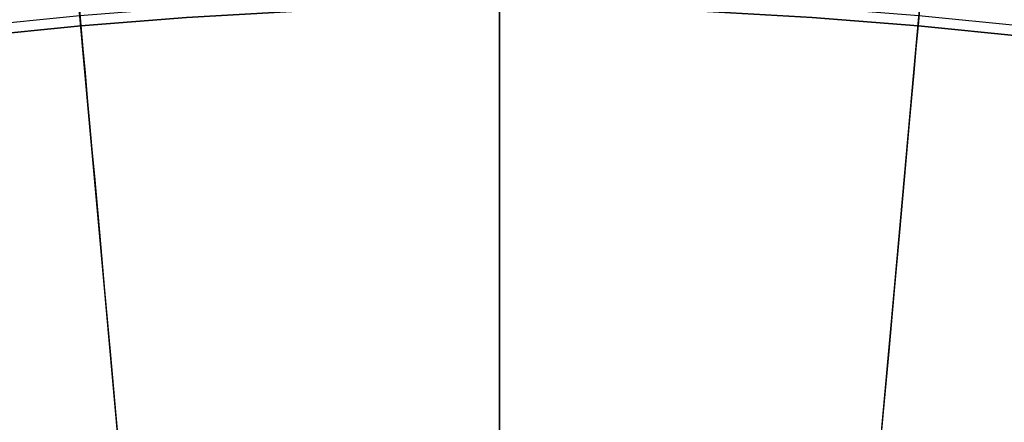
# Model space of a CAD drawing. Header units: millimetres. Extents: x -14 to 488, y -50 to 50.
# Tile 85 of 256: x 205.74 to 212.18, y 27.53 to 30.16. Entities that reach past the tile are written whole.
import ezdxf

# ---------------------------------------------------------------- set-up
doc = ezdxf.new("R2010")
doc.units = ezdxf.units.MM
doc.header["$MEASUREMENT"] = 0
doc.layers.add('Default', color=7, linetype='Continuous')

msp = doc.modelspace()

# ---------------------------------------------------------------- linework, layer by layer
at = {"layer": 'Default'}
for points in [[(201.9078, 29.5016), (202.6184, 29.6594), (203.3274, 29.7993), (204.0344, 29.9216), (204.7387, 30.0264), (205.4397, 30.1142), (206.1369, 30.1852), (206.8298, 30.2397), (207.5178, 30.2782), (208.2006, 30.301), (208.8776, 30.3085), (209.5546, 30.301), (210.2374, 30.2782), (210.9254, 30.2397), (211.6183, 30.1852), (212.3155, 30.1142)], [(201.9228, 29.4379), (202.6318, 29.5954), (203.3393, 29.735), (204.0448, 29.857), (204.7475, 29.9616), (205.4471, 30.0492), (206.1428, 30.12), (206.8342, 30.1745), (207.5207, 30.2129), (208.202, 30.2357), (208.8776, 30.2432), (209.5532, 30.2357), (210.2345, 30.2129), (210.921, 30.1745), (211.6124, 30.12), (212.3081, 30.0492)], [(201.9232, 29.4362), (202.6321, 29.5937), (203.3396, 29.7333), (204.0451, 29.8553), (204.7478, 29.9599), (205.4473, 30.0475), (206.1429, 30.1183), (206.8343, 30.1727), (207.5208, 30.2112), (208.2021, 30.2339), (208.8776, 30.2414), (209.5531, 30.2339), (210.2344, 30.2112), (210.9209, 30.1727), (211.6123, 30.1183), (212.3079, 30.0475)]]:
    msp.add_lwpolyline(points, dxfattribs=at)
for points in [[(208.8776, 25.3942, 101.6635), (208.8776, 30.0145, 76.9181), (208.8776, 31.5595, 67.1466)], [(208.8776, 23.9512, 101.4066), (208.8776, 28.544, 76.8205), (208.8776, 30.0826, 67.1065), (208.8776, 31.2126, 58.875)], [(206.7081, 23.8535, 101.4066), (206.2954, 28.4277, 76.8205), (206.1572, 29.9601, 67.1065), (206.0557, 31.0855, 58.875)], [(211.0471, 23.8535, 101.4066), (211.4597, 28.4277, 76.8205), (211.598, 29.9601, 67.1065), (211.6995, 31.0855, 58.875)], [(206.1294, 30.2687, 1.2638), (206.1428, 30.12, 1.2211), (206.1566, 29.967, 1.1805), (206.1708, 29.8095, 1.1423), (206.1854, 29.6475, 1.1063), (206.2004, 29.4811, 1.0728), (206.2158, 29.3103, 1.0416), (206.2316, 29.135, 1.013), (206.2645, 28.7712, 0.9632), (206.2989, 28.3897, 0.9239), (206.3349, 27.9905, 0.8955), (206.3725, 27.5737, 0.8782), (208.8776, -0.1931, 0.8725)], [(208.8776, 30.2838, -0.1942), (208.8776, 30.0916, -0.2368), (208.8776, 29.8956, -0.2762), (208.8776, 29.6958, -0.3126), (208.8776, 29.4923, -0.3457), (208.8776, 29.0739, -0.4027), (208.8776, 28.6405, -0.4471), (208.8776, 28.1921, -0.4788), (208.8776, 27.7287, -0.4979), (208.8776, -0.1931, -0.5043)], [(211.6258, 30.2687, 1.2638), (211.6124, 30.12, 1.2211), (211.5986, 29.967, 1.1805), (211.5844, 29.8095, 1.1423), (211.5698, 29.6475, 1.1063), (211.5548, 29.4811, 1.0728), (211.5394, 29.3103, 1.0416), (211.5236, 29.135, 1.013), (211.4907, 28.7712, 0.9632), (211.4563, 28.3897, 0.9239), (211.4203, 27.9905, 0.8955), (211.3827, 27.5737, 0.8782), (208.8776, -0.1931, 0.8725)], [(208.8776, 30.2432, 1.2211), (208.8776, 30.0895, 1.1805), (208.8776, 29.9313, 1.1423), (208.8776, 29.7687, 1.1063), (208.8776, 29.6016, 1.0728), (208.8776, 29.4301, 1.0416), (208.8776, 29.2541, 1.013), (208.8776, 28.8888, 0.9632), (208.8776, 28.5058, 0.9239), (208.8776, 28.105, 0.8955), (208.8776, 27.6864, 0.8782), (208.8776, -0.1931, 0.8725)], [(206.1386, 30.1666, 22.7881), (206.14, 30.1511, 22.6922), (206.1411, 30.1386, 22.5964), (206.142, 30.129, 22.5007), (206.1426, 30.1223, 22.4053), (206.1429, 30.1183, 22.31), (206.143, 30.117, 22.2148), (206.1429, 30.1183, 22.1199), (206.1426, 30.1221, 22.0251), (206.142, 30.1285, 21.9305), (206.1412, 30.1373, 21.8361), (206.1402, 30.1487, 21.742), (206.1389, 30.1625, 21.648)], [(211.6166, 30.1666, 22.7881), (211.6152, 30.1511, 22.6922), (211.6141, 30.1386, 22.5964), (211.6132, 30.129, 22.5007), (211.6126, 30.1223, 22.4053), (211.6123, 30.1183, 22.31), (211.6122, 30.117, 22.2148), (211.6123, 30.1183, 22.1199), (211.6126, 30.1221, 22.0251), (211.6132, 30.1285, 21.9305), (211.614, 30.1373, 21.8361), (211.615, 30.1487, 21.742), (211.6163, 30.1625, 21.648)]]:
    msp.add_polyline3d(points, dxfattribs=at)

doc.saveas('drawing.dxf')
